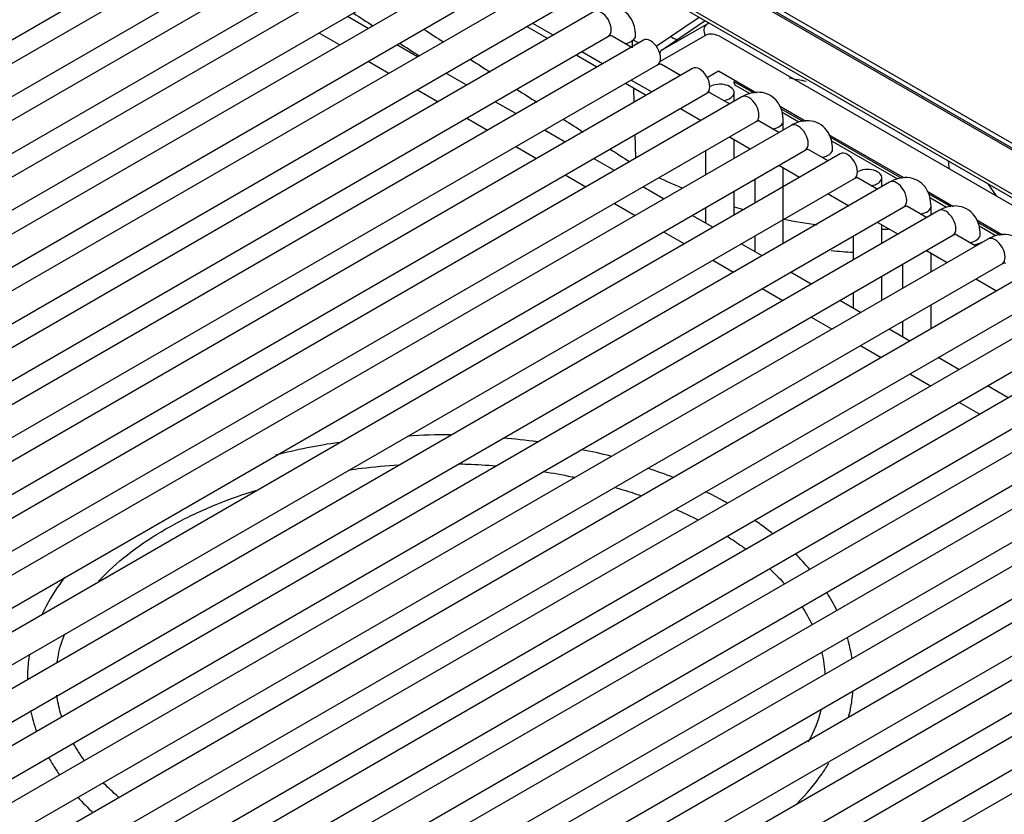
# Model space of a CAD drawing. Header units: millimetres. Extents: x 0 to 287, y 0 to 200.
# Tile 22 of 33: x 205.43 to 214.07, y 96.56 to 103.54. Entities that reach past the tile are written whole.
import ezdxf

# ---------------------------------------------------------------- set-up
doc = ezdxf.new("R2010")
doc.units = ezdxf.units.MM
doc.layers.add('134.132_BW4_CTM-', color=7, linetype='Continuous')
doc.layers.add('Standard', color=7, linetype='Continuous')

# ---------------------------------------------------------------- blocks, each defined once
blk = doc.blocks.new('SE')
at = {"layer": '134.132_BW4_CTM-', "color": 7, "linetype": 'Continuous'}
for p, q in [((223.1252, 97.2632), (202.7926, 109.0023)), ((202.9561, 108.8676), (222.9627, 97.3168)), ((202.9628, 108.8474), (222.973, 97.2944)), ((204.5152, 107.5622), (223.2719, 96.733)), ((204.5325, 107.5198), (223.2728, 96.7001)), ((198.8781, 99.623), (207.9998, 104.8894)), ((208.3068, 104.8565), (199.1851, 99.5901)), ((199.3101, 99.3736), (208.4318, 104.64)), ((208.7389, 104.607), (199.6172, 99.3406)), ((199.7422, 99.1241), (208.8639, 104.3905)), ((209.1709, 104.3576), (200.0492, 99.0912)), ((200.1742, 98.8747), (209.2959, 104.1411)), ((209.603, 104.1082), (200.4813, 98.8418)), ((200.6063, 98.6253), (209.728, 103.8917)), ((210.035, 103.8587), (200.9133, 98.5923)), ((201.0383, 98.3758), (210.16, 103.6422)), ((210.467, 103.6093), (201.3454, 98.3429)), ((208.4846, 103.4625), (208.3025, 103.5676)), ((211.0118, 103.3065), (211.388, 103.5618)), ((211.0637, 103.2732), (211.4425, 103.5303)), ((209.8779, 103.4794), (210.06, 103.3743)), ((209.9278, 103.5082), (210.1098, 103.4031)), ((211.0637, 103.2732), (211.4562, 103.4988)), ((211.4562, 103.4988), (211.4748, 103.5117)), ((201.4704, 98.1264), (210.592, 103.3928)), ((210.8991, 103.3598), (201.7774, 98.0934)), ((208.0525, 103.4232), (208.2346, 103.3181)), ((210.7919, 103.298), (210.6247, 103.3945)), ((210.8049, 103.2904), (210.8027, 103.3633)), ((210.8567, 103.3354), (210.8106, 103.3592)), ((211.0505, 103.1745), (211.4429, 103.4001)), ((211.5794, 103.387), (223.2745, 96.6349)), ((208.9166, 103.213), (208.7346, 103.3181)), ((210.3598, 103.2587), (210.5419, 103.1536)), ((208.4846, 103.1738), (208.6666, 103.0687)), ((210.31, 103.2299), (210.492, 103.1248)), ((201.9024, 97.8769), (211.0241, 103.1433)), ((211.3311, 103.1104), (202.2094, 97.844)), ((211.2239, 103.0485), (211.0572, 103.1448)), ((211.4597, 103.0319), (211.5601, 103.0896)), ((211.5601, 103.0896), (211.892, 102.898)), ((209.3487, 102.9636), (209.1666, 103.0687)), ((210.7919, 103.0093), (210.9739, 102.9042)), ((208.9166, 102.9244), (209.0987, 102.8193)), ((210.742, 102.9805), (210.924, 102.8754)), ((210.8191, 102.8148), (210.8154, 102.9381)), ((211.6934, 102.9971), (211.8694, 102.8955)), ((211.7099, 102.9617), (211.8326, 102.8909)), ((202.3344, 97.6275), (211.4561, 102.8939)), ((211.7632, 102.861), (202.6415, 97.5946)), ((211.656, 102.7991), (211.4892, 102.8953)), ((211.6954, 102.8218), (211.6954, 102.9001)), ((209.7807, 102.7142), (209.5987, 102.8193)), ((211.2239, 102.7598), (211.406, 102.6547)), ((212.093, 102.782), (212.324, 102.6486)), ((212.1034, 102.7604), (212.3015, 102.6461)), ((209.3487, 102.6749), (209.5307, 102.5698)), ((212.1181, 102.726), (212.2646, 102.6414)), ((202.7665, 97.3781), (211.8882, 102.6445)), ((212.1952, 102.6115), (203.0735, 97.3451)), ((210.2128, 102.4647), (210.0307, 102.5698)), ((212.088, 102.5496), (211.9208, 102.6462)), ((212.1274, 102.5724), (212.1274, 102.6507)), ((210.8337, 102.3243), (210.8275, 102.531)), ((211.656, 102.5104), (211.838, 102.4053)), ((211.6954, 102.323), (211.6954, 102.4876)), ((212.525, 102.5325), (213.1881, 102.1497)), ((212.5354, 102.511), (213.1655, 102.1472)), ((203.1985, 97.1286), (212.3202, 102.395)), ((209.7807, 102.4255), (209.9628, 102.3204)), ((212.52, 102.3002), (212.3529, 102.3967)), ((212.5501, 102.4766), (213.1287, 102.1425)), ((212.6272, 102.3621), (203.5056, 97.0957)), ((210.6448, 102.2153), (210.4628, 102.3204)), ((211.4454, 102.3888), (211.4454, 102.1786)), ((212.088, 102.261), (212.27, 102.1559)), ((212.1274, 101.5746), (212.1274, 102.2382)), ((203.6306, 96.8792), (212.7522, 102.1456)), ((210.2128, 102.176), (210.3948, 102.0709)), ((211.8774, 102.1394), (211.8774, 101.9292)), ((212.9521, 102.0508), (212.7853, 102.147)), ((212.9915, 102.0735), (212.9915, 102.1518)), ((213.0593, 102.1127), (203.9376, 96.8462)), ((211.0768, 101.9658), (210.8948, 102.0709)), ((213.922, 102.0988), (213.9961, 101.9918)), ((211.6954, 101.8241), (211.6954, 102.0343)), ((212.52, 102.0115), (212.7021, 101.9064)), ((213.3891, 102.0336), (213.6201, 101.9003)), ((213.3995, 102.0121), (213.5976, 101.8978)), ((213.4142, 101.9777), (213.5607, 101.8931)), ((204.0626, 96.6297), (213.1843, 101.8961)), ((210.6448, 101.9266), (210.8268, 101.8215)), ((211.4454, 101.89), (211.4454, 101.7531)), ((213.3841, 101.8013), (213.2169, 101.8978)), ((213.4236, 101.8241), (213.4236, 101.9023)), ((213.4913, 101.8632), (204.3697, 96.5968)), ((211.5089, 101.7164), (211.3268, 101.8215)), ((212.9521, 101.7621), (213.1341, 101.657)), ((212.9915, 101.5746), (212.9915, 101.7393)), ((213.8212, 101.7842), (214.0522, 101.6508)), ((213.8315, 101.7627), (214.0296, 101.6483)), ((213.8463, 101.7283), (213.9928, 101.6437)), ((204.4947, 96.3803), (213.6163, 101.6467)), ((211.0768, 101.6772), (211.2589, 101.5721)), ((211.8774, 101.6405), (211.8774, 101.5036)), ((212.7415, 101.6405), (212.7415, 101.4303)), ((213.8162, 101.5519), (213.649, 101.6484)), ((213.9234, 101.6138), (204.8017, 96.3474)), ((211.9409, 101.467), (211.7589, 101.5721)), ((213.3841, 101.5126), (213.5662, 101.4075)), ((213.4236, 101.3252), (213.4236, 101.4899)), ((204.9267, 96.1309), (214.0484, 101.3973)), ((214.3554, 101.3643), (205.2337, 96.0979)), ((211.5089, 101.4277), (211.6909, 101.3226)), ((213.1736, 101.3911), (213.1736, 101.1809)), ((212.373, 101.2175), (212.1909, 101.3226)), ((212.9915, 101.0758), (212.9915, 101.286)), ((213.8162, 101.2632), (213.9982, 101.1581)), ((205.3587, 95.8814), (214.4804, 101.1478)), ((214.7875, 101.1149), (205.6658, 95.8485)), ((211.9409, 101.1783), (212.123, 101.0732)), ((212.7415, 101.1416), (212.7415, 101.0047)), ((212.805, 100.9681), (212.623, 101.0732)), ((213.4236, 100.8263), (213.4236, 101.0365)), ((212.373, 100.9288), (212.555, 100.8237)), ((205.7908, 95.632), (214.9125, 100.8984)), ((215.2195, 100.8655), (206.0978, 95.599)), ((213.1736, 100.8922), (213.1736, 100.7553)), ((213.237, 100.7186), (213.055, 100.8237)), ((212.805, 100.6794), (212.987, 100.5743)), ((206.2228, 95.3825), (215.3445, 100.6489)), ((215.6515, 100.616), (206.5299, 95.3496)), ((213.6691, 100.4692), (213.487, 100.5743)), ((213.237, 100.43), (213.4191, 100.3249)), ((206.6549, 95.1331), (215.7765, 100.3995)), ((216.0836, 100.3666), (206.9619, 95.1002)), ((214.1011, 100.2198), (213.9191, 100.3249)), ((207.0869, 94.8837), (216.2086, 100.1501)), ((213.6691, 100.1805), (213.8511, 100.0754)), ((216.5156, 100.1171), (207.3939, 94.8507)), ((207.5189, 94.6342), (216.6406, 99.9006)), ((216.9477, 99.8677), (207.826, 94.6013)), ((207.951, 94.3848), (217.0727, 99.6512)), ((217.3797, 99.6183), (208.258, 94.3519)), ((208.383, 94.1353), (217.5047, 99.4017)), ((217.8118, 99.3688), (208.6901, 94.1024)), ((208.8151, 93.8859), (217.9368, 99.1523)), ((218.2438, 99.1194), (209.1221, 93.853))]:
    blk.add_line(p, q, dxfattribs=at)
for centre, radius, start, end in [((360.941, 337.7791), 279.5067, 236.913039, 236.954888), ((379.0545, 365.7802), 312.6376, 237.042616, 237.080233), ((213.0523, 107.2109), 4.2726, 243.34607, 244.22437), ((360.941, 337.7791), 279.5067, 237.012338, 237.054157), ((379.0545, 365.7802), 312.6376, 237.131854, 237.169414), ((213.0523, 107.2109), 4.2726, 258.21941, 260.22918), ((379.0545, 365.7802), 312.6376, 237.22095, 237.258441), ((379.0545, 365.7802), 312.6376, 237.309871, 237.347278), ((379.0545, 365.7802), 312.6376, 237.398583, 237.43589), ((-393.2043, 27.4786), 611.3764, 7.0228761, 7.0294107), ((213.019, 106.2671), 4.5663, 244.22668, 247.02076), ((213.019, 106.2671), 4.5663, 253.16547, 254.20906), ((213.019, 106.2671), 4.5663, 258.73537, 262.53879), ((213.019, 106.2671), 4.5663, 269.65762, 270.39273), ((213.0169, 106.306), 4.8165, 264.42149, 266.71379), ((209.1339, 95.6388), 4.2562, 89.0336, 94.04694), ((208.977, 94.6524), 5.2297, 98.23957, 104.45417), ((209.348, 95.3905), 4.4863, 82.00519, 85.95175), ((209.8281, 96.7979), 3.0137, 74.88387, 79.89792)]:
    blk.add_arc(centre, radius, start, end, dxfattribs=at)
for centre, major_axis, ratio, start_param, end_param in [((210.5295, 103.501), (-0.0625, 0.1083), 0.57735, 3.141593, 6.283185), ((211.4995, 103.4316), (-0.0399, 0.0694), 0.809317, 0.063607, 1.560055), ((210.7063, 103.399), (-0.125, 0), 0.57735, 1.825901, 3.14125), ((210.9616, 103.2516), (-0.0625, 0.1083), 0.57735, 3.141593, 6.283185), ((211.5763, 103.1645), (0.1326, -0.2361), 0.586471, 2.362024, 3.147422), ((211.107, 103.2061), (-0.0399, 0.0694), 0.809317, 0.063607, 0.592558), ((211.107, 103.2061), (-0.0399, 0.0694), 0.809317, 1.489441, 1.560055), ((211.3936, 103.0022), (-0.0625, 0.1083), 0.57735, 3.141593, 6.283185), ((211.5704, 102.9001), (-0.125, 0), 0.57735, 1.825901, 5.497787), ((211.7499, 103.0309), (0.04, 0.0693), 0.57735, 2.373648, 3.141593), ((211.8257, 102.7527), (-0.0625, 0.1083), 0.57735, 3.141593, 6.283185), ((212.0024, 102.6507), (-0.125, 0), 0.57735, 1.825901, 3.14125), ((212.2577, 102.5033), (-0.0625, 0.1083), 0.57735, 3.141593, 6.283185), ((212.4345, 102.4012), (-0.125, 0), 0.57735, 1.825901, 3.14125), ((212.6897, 102.2538), (-0.0625, 0.1083), 0.57735, 3.141593, 6.283185), ((212.8665, 102.1518), (-0.125, 0), 0.57735, 1.825901, 5.497787), ((213.1218, 102.0044), (-0.0625, 0.1083), 0.57735, 3.141593, 6.283185), ((213.2986, 101.9023), (-0.125, 0), 0.57735, 1.825901, 3.14125), ((213.5538, 101.755), (-0.0625, 0.1083), 0.57735, 3.141593, 6.283185), ((213.7306, 101.6529), (-0.125, 0), 0.57735, 1.825901, 3.14125), ((213.9859, 101.5055), (-0.0625, 0.1083), 0.57735, 3.141593, 6.283185)]:
    blk.add_ellipse(centre, major_axis=major_axis, ratio=ratio, start_param=start_param, end_param=end_param, dxfattribs=at)
for points, knots in [([(210.8313, 103.399), (210.8297, 103.429), (210.8252, 103.4855), (210.7861, 103.5689), (210.7144, 103.6307), (210.6267, 103.6555), (210.5396, 103.6449), (210.4925, 103.6223), (210.467, 103.6093)], [0, 0, 0, 0, 0.153111, 0.340653, 0.510317, 0.686565, 0.854352, 1, 1, 1, 1]), ([(210.592, 103.3928), (210.5983, 103.3957), (210.6069, 103.4003), (210.6099, 103.4), (210.6099, 103.4)], [0, 0, 0, 0, 0.4041695, 0.6905788, 0.6905788, 0.6905788, 0.6905788]), ([(211.0572, 103.1448), (211.0553, 103.1459), (211.0512, 103.1478), (211.0446, 103.1498), (211.0375, 103.151), (211.0326, 103.1511), (211.0302, 103.1511)], [0.5, 0.5, 0.5, 0.5, 0.5553808, 0.6107747, 0.6661949, 0.7175019, 0.7175019, 0.7175019, 0.7175019]), ([(211.4892, 102.8953), (211.4873, 102.8964), (211.4833, 102.8984), (211.4766, 102.9004), (211.4696, 102.9015), (211.4647, 102.9017), (211.4622, 102.9017)], [0.5, 0.5, 0.5, 0.5, 0.5553808, 0.6107747, 0.6661949, 0.7175019, 0.7175019, 0.7175019, 0.7175019]), ([(212.1274, 102.6507), (212.1259, 102.6807), (212.1213, 102.7372), (212.0822, 102.8206), (212.0106, 102.8824), (211.9229, 102.9071), (211.8357, 102.8966), (211.7886, 102.874), (211.7632, 102.861)], [0, 0, 0, 0, 0.153111, 0.340653, 0.510317, 0.686565, 0.854352, 1, 1, 1, 1]), ([(212.5595, 102.4012), (212.5579, 102.4312), (212.5534, 102.4878), (212.5143, 102.5712), (212.4426, 102.633), (212.3549, 102.6577), (212.2677, 102.6472), (212.2207, 102.6246), (212.1952, 102.6115)], [0, 0, 0, 0, 0.153111, 0.340653, 0.510317, 0.686565, 0.854352, 1, 1, 1, 1]), ([(211.8882, 102.6445), (211.8944, 102.6474), (211.903, 102.652), (211.906, 102.6517), (211.906, 102.6516)], [0, 0, 0, 0, 0.4041695, 0.6905788, 0.6905788, 0.6905788, 0.6905788]), ([(212.3202, 102.395), (212.3265, 102.3979), (212.335, 102.4025), (212.338, 102.4023), (212.338, 102.4022)], [0, 0, 0, 0, 0.4041695, 0.6905788, 0.6905788, 0.6905788, 0.6905788]), ([(212.7853, 102.147), (212.7834, 102.1481), (212.7794, 102.1501), (212.7727, 102.1521), (212.7657, 102.1532), (212.7608, 102.1534), (212.7584, 102.1534)], [0.5, 0.5, 0.5, 0.5, 0.5553808, 0.6107747, 0.6661949, 0.7175019, 0.7175019, 0.7175019, 0.7175019]), ([(213.4236, 101.9023), (213.422, 101.9323), (213.4175, 101.9889), (213.3784, 102.0723), (213.3067, 102.1341), (213.219, 102.1588), (213.1318, 102.1483), (213.0847, 102.1257), (213.0593, 102.1127)], [0, 0, 0, 0, 0.153111, 0.340653, 0.510317, 0.686565, 0.854352, 1, 1, 1, 1]), ([(213.1843, 101.8961), (213.1906, 101.8991), (213.1991, 101.9037), (213.2021, 101.9034), (213.2021, 101.9033)], [0, 0, 0, 0, 0.4041695, 0.6905788, 0.6905788, 0.6905788, 0.6905788]), ([(213.8556, 101.6529), (213.854, 101.6829), (213.8495, 101.7395), (213.8104, 101.8229), (213.7387, 101.8846), (213.651, 101.9094), (213.5638, 101.8988), (213.5168, 101.8762), (213.4913, 101.8632)], [0, 0, 0, 0, 0.153111, 0.340653, 0.510317, 0.686565, 0.854352, 1, 1, 1, 1]), ([(213.6163, 101.6467), (213.6226, 101.6496), (213.6312, 101.6542), (213.6342, 101.6539), (213.6341, 101.6539)], [0, 0, 0, 0, 0.4041695, 0.6905788, 0.6905788, 0.6905788, 0.6905788]), ([(214.2876, 101.4035), (214.2861, 101.4335), (214.2815, 101.49), (214.2424, 101.5734), (214.1708, 101.6352), (214.0831, 101.6599), (213.9959, 101.6494), (213.9488, 101.6268), (213.9234, 101.6138)], [0, 0, 0, 0, 0.153111, 0.340653, 0.510317, 0.686565, 0.854352, 1, 1, 1, 1]), ([(213.9858, 101.6481), (213.9781, 101.642), (213.9685, 101.6352), (213.9584, 101.6287), (213.9569, 101.6278)], [0.57929725, 0.57929725, 0.57929725, 0.57929725, 0.62464579, 0.63213951, 0.63213951, 0.63213951, 0.63213951]), ([(213.8765, 101.5862), (213.8636, 101.5808), (213.8392, 101.5716), (213.8134, 101.5635), (213.8015, 101.5601)], [0.7568013, 0.7568013, 0.7568013, 0.7568013, 0.8116122, 0.856856, 0.856856, 0.856856, 0.856856]), ([(214.0484, 101.3973), (214.0547, 101.4002), (214.0632, 101.4048), (214.0662, 101.4045), (214.0662, 101.4045)], [0, 0, 0, 0, 0.4041695, 0.6905788, 0.6905788, 0.6905788, 0.6905788]), ([(208.3149, 99.5878), (208.3515, 99.5929), (208.4969, 99.6117), (208.6443, 99.625), (208.7551, 99.6318)], [0.4723504, 0.4723504, 0.4723504, 0.4723504, 0.47974988, 0.50165427, 0.50165427, 0.50165427, 0.50165427]), ([(209.2735, 99.6409), (209.3016, 99.6401), (209.4122, 99.6365), (209.5224, 99.6297), (209.6043, 99.6229)], [0.53568164, 0.53568164, 0.53568164, 0.53568164, 0.54119812, 0.55746203, 0.55746203, 0.55746203, 0.55746203]), ([(210.0195, 99.5732), (210.1046, 99.5598), (210.1979, 99.5429), (210.2898, 99.5237), (210.2988, 99.5218)], [0.5852887, 0.5852887, 0.5852887, 0.5852887, 0.60264189, 0.60453449, 0.60453449, 0.60453449, 0.60453449]), ([(206.1191, 98.6104), (206.1485, 98.6423), (206.2544, 98.75), (206.4672, 98.9242), (206.7828, 99.1192), (207.1348, 99.2843), (207.3902, 99.3748), (207.5177, 99.4137)], [0.283022, 0.283022, 0.283022, 0.283022, 0.2957582, 0.3265008, 0.3571383, 0.3877567, 0.4162267, 0.4162267, 0.4162267, 0.4162267]), ([(210.6477, 99.4348), (210.665, 99.4298), (210.7445, 99.4064), (210.8223, 99.3812), (210.8821, 99.3604)], [0.62952012, 0.62952012, 0.62952012, 0.62952012, 0.6333269, 0.64712222, 0.64712222, 0.64712222, 0.64712222]), ([(211.6359, 99.2955), (211.6237, 99.3025), (211.562, 99.3371), (211.4981, 99.3708), (211.446, 99.3967)], [0.92495451, 0.92495451, 0.92495451, 0.92495451, 0.9291047, 0.94565088, 0.94565088, 0.94565088, 0.94565088]), ([(212.0354, 99.0265), (212.0015, 99.0536), (211.9491, 99.0936), (211.8944, 99.1323), (211.8759, 99.1451)], [0.87549148, 0.87549148, 0.87549148, 0.87549148, 0.88940002, 0.89639297, 0.89639297, 0.89639297, 0.89639297]), ([(211.6343, 99.0051), (211.6798, 98.9764), (211.7361, 98.9387), (211.7896, 98.8998), (211.8011, 98.8913)], [0.71164214, 0.71164214, 0.71164214, 0.71164214, 0.72511094, 0.72886973, 0.72886973, 0.72886973, 0.72886973]), ([(212.0068, 98.7213), (212.0136, 98.7149), (212.0607, 98.6705), (212.1045, 98.6252), (212.1395, 98.5858)], [0.75298886, 0.75298886, 0.75298886, 0.75298886, 0.75562203, 0.77123425, 0.77123425, 0.77123425, 0.77123425]), ([(205.8219, 98.6457), (205.7603, 98.5657), (205.6911, 98.4591), (205.6362, 98.349), (205.6246, 98.324)], [0.34599722, 0.34599722, 0.34599722, 0.34599722, 0.41183244, 0.43105134, 0.43105134, 0.43105134, 0.43105134]), ([(212.2927, 98.3851), (212.3258, 98.3339), (212.3551, 98.2816), (212.3802, 98.229), (212.3804, 98.2284)], [0.79721102, 0.79721102, 0.79721102, 0.79721102, 0.81675028, 0.81693978, 0.81693978, 0.81693978, 0.81693978]), ([(205.7542, 97.8987), (205.7574, 97.9207), (205.7722, 98.0041), (205.7972, 98.0873), (205.8211, 98.1482)], [0.19328291, 0.19328291, 0.19328291, 0.19328291, 0.20137364, 0.22406571, 0.22406571, 0.22406571, 0.22406571]), ([(212.7305, 97.9277), (212.7239, 97.9746), (212.7116, 98.0377), (212.6946, 98.1003), (212.6899, 98.1166)], [0.71490671, 0.71490671, 0.71490671, 0.71490671, 0.73363634, 0.74024158, 0.74024158, 0.74024158, 0.74024158]), ([(212.4652, 97.9883), (212.4657, 97.9857), (212.4808, 97.92), (212.4896, 97.8541), (212.4922, 97.7908)], [0.84669056, 0.84669056, 0.84669056, 0.84669056, 0.84763718, 0.87097421, 0.87097421, 0.87097421, 0.87097421]), ([(205.5127, 97.9713), (205.504, 97.9216), (205.4953, 97.8471), (205.4932, 97.7725), (205.4932, 97.7479)], [0.51921662, 0.51921662, 0.51921662, 0.51921662, 0.55579552, 0.57377838, 0.57377838, 0.57377838, 0.57377838]), ([(212.6989, 97.4101), (212.7057, 97.4359), (212.7237, 97.5131), (212.7347, 97.591), (212.7389, 97.6429)], [0.64600858, 0.64600858, 0.64600858, 0.64600858, 0.6564459, 0.67711399, 0.67711399, 0.67711399, 0.67711399]), ([(205.7945, 97.4212), (205.7912, 97.4315), (205.7724, 97.4941), (205.7592, 97.5569), (205.7523, 97.6094)], [0.1345707, 0.1345707, 0.1345707, 0.1345707, 0.13838703, 0.15775413, 0.15775413, 0.15775413, 0.15775413]), ([(212.4602, 97.4857), (212.4586, 97.4792), (212.4343, 97.3869), (212.3961, 97.2919), (212.3485, 97.2031), (212.3465, 97.1995)], [0.90846337, 0.90846337, 0.90846337, 0.90846337, 0.91085216, 0.94267379, 0.94400593, 0.94400593, 0.94400593, 0.94400593]), ([(205.6781, 97.0658), (205.6954, 97.0348), (205.7266, 96.9829), (205.7611, 96.9319), (205.7758, 96.9112)], [0.7438805, 0.7438805, 0.7438805, 0.7438805, 0.7681039, 0.78487607, 0.78487607, 0.78487607, 0.78487607]), ([(212.2376, 96.6484), (212.241, 96.6518), (212.3275, 96.7389), (212.429, 96.8599), (212.5091, 96.9829), (212.5283, 97.0145)], [0.53610135, 0.53610135, 0.53610135, 0.53610135, 0.53771382, 0.57757676, 0.59118711, 0.59118711, 0.59118711, 0.59118711]), ([(206.2973, 96.7126), (206.2874, 96.7211), (206.2379, 96.7643), (206.1919, 96.808), (206.1572, 96.8436)], [0.04298813, 0.04298813, 0.04298813, 0.04298813, 0.04650235, 0.06087803, 0.06087803, 0.06087803, 0.06087803]), ([(205.9361, 96.7136), (205.9361, 96.7136), (205.9777, 96.6684), (206.0218, 96.6243), (206.0688, 96.5811)], [0.83973933, 0.83973933, 0.83973933, 0.83973933, 0.83975196, 0.87862954, 0.87862954, 0.87862954, 0.87862954])]:
    blk.add_open_spline(points, degree=3, knots=knots, dxfattribs=at)
for points in [[(210.6249, 103.3944), (210.6193, 103.3976), (210.6128, 103.3996), (210.6057, 103.4003)], [(211.921, 102.646), (211.9155, 102.6492), (211.909, 102.6513), (211.9018, 102.652)], [(212.3531, 102.3966), (212.3475, 102.3998), (212.341, 102.4018), (212.3338, 102.4026)], [(213.2171, 101.8977), (213.2116, 101.9009), (213.2051, 101.9029), (213.1979, 101.9037)], [(213.6492, 101.6483), (213.6436, 101.6515), (213.6371, 101.6535), (213.63, 101.6542)], [(214.0145, 101.6729), (214.0115, 101.6699), (214.0084, 101.667), (214.0051, 101.6641)], [(214.0812, 101.3988), (214.0757, 101.4021), (214.0692, 101.4041), (214.062, 101.4048)], [(211.1626, 99.5215), (211.0918, 99.5487), (211.0189, 99.5742), (210.9379, 99.6017)], [(211.1812, 99.2435), (211.2502, 99.2133), (211.3171, 99.1817), (211.3817, 99.1487)], [(212.3594, 98.7137), (212.3197, 98.7607), (212.2772, 98.8067), (212.232, 98.8516)], [(212.5975, 98.3537), (212.5714, 98.4069), (212.5418, 98.4594), (212.5091, 98.5109)], [(205.522, 97.4747), (205.535, 97.4138), (205.5523, 97.3534), (205.5737, 97.2937)], [(205.9928, 97.0376), (205.9564, 97.0877), (205.9238, 97.1385), (205.8952, 97.1897)]]:
    blk.add_open_spline(points, degree=3, dxfattribs=at)

msp = doc.modelspace()

# ---------------------------------------------------------------- block references
at = {"layer": 'Standard'}
msp.add_blockref('SE', (0, 0), dxfattribs=at)

doc.saveas('drawing.dxf')
